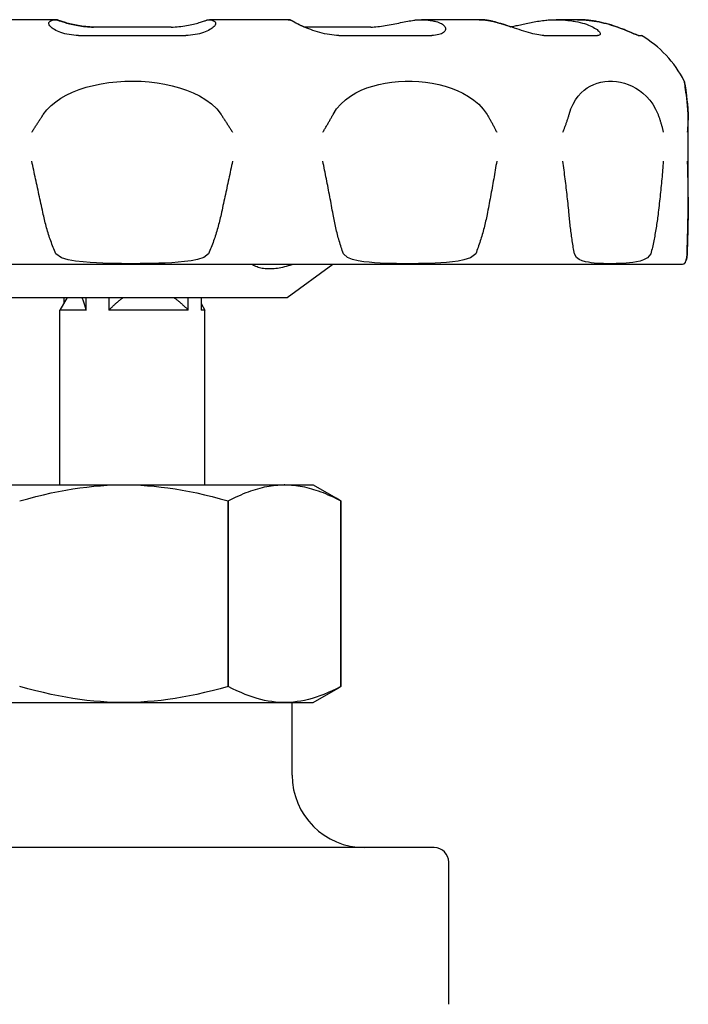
# Model space of a CAD drawing. Header units: millimetres. Extents: x 67 to 3787, y 20 to 476.
# Tile 4 of 8: x 321 to 367, y 264 to 332. Entities that reach past the tile are written whole.
import ezdxf

# ---------------------------------------------------------------- set-up
doc = ezdxf.new("R2010")
doc.units = ezdxf.units.MM
doc.layers.add('DETAIL', color=2, linetype='Continuous')

msp = doc.modelspace()

# ---------------------------------------------------------------- linework, layer by layer
at = {"layer": 'DETAIL'}
for p, q in [((323.431, 331.981), (318.022, 331.981)), ((323.453, 331.981), (323.431, 331.981)), ((339.464, 331.981), (334.055, 331.981)), ((339.486, 331.981), (339.464, 331.981)), ((352.628, 331.981), (348.667, 331.981)), ((352.643, 331.981), (352.628, 331.981)), ((359.395, 331.981), (357.944, 331.981)), ((359.399, 331.981), (359.395, 331.981)), ((331.422, 331.476), (326.066, 331.476)), ((345.175, 331.476), (340.59, 331.476)), ((325.052, 330.899), (332.43, 330.899)), ((342.975, 330.899), (349.366, 330.899)), ((357.088, 330.899), (360.779, 330.899)), ((363.608, 330.899), (363.804, 330.899)), ((367.03, 319.741), (367.03, 325.059)), ((367.035, 319.752), (367.035, 325.056)), ((290.992, 315.131), (366.516, 315.131)), ((339.404, 312.831), (342.553, 315.131)), ((318.104, 312.831), (339.404, 312.831)), ((324.254, 312.831), (323.754, 311.965)), ((324.024, 312.831), (324.024, 312.433)), ((325.561, 311.965), (325.561, 312.831)), ((327.133, 312.831), (327.133, 311.965)), ((332.602, 311.965), (332.602, 312.831)), ((333.484, 312.831), (333.484, 311.965)), ((333.484, 312.433), (333.754, 311.965)), ((325.561, 311.965), (323.754, 311.965)), ((323.754, 299.931), (323.754, 311.965)), ((332.602, 311.965), (327.133, 311.965)), ((333.754, 311.965), (333.484, 311.965)), ((333.754, 299.931), (333.754, 311.965)), ((316.304, 299.931), (341.204, 299.931)), ((341.204, 299.931), (342.769, 299.027)), ((335.355, 298.819), (335.355, 298.819)), ((335.355, 286.043), (335.355, 298.819)), ((335.355, 298.819), (335.355, 286.043)), ((343.114, 298.819), (343.114, 298.819)), ((343.114, 286.043), (343.114, 298.819)), ((343.114, 298.819), (343.114, 286.043)), ((335.355, 286.043), (335.355, 286.043)), ((341.204, 284.931), (342.769, 285.835)), ((343.114, 286.043), (343.114, 286.043)), ((316.304, 284.931), (341.204, 284.931)), ((317.754, 284.931), (339.754, 284.931)), ((339.754, 279.931), (339.754, 284.931)), ((337.617, 274.931), (319.891, 274.931)), ((340.604, 274.931), (337.617, 274.931)), ((349.467, 274.931), (340.604, 274.931)), ((349.539, 274.931), (349.467, 274.931)), ((350.539, 264.136), (350.539, 273.931))]:
    msp.add_line(p, q, dxfattribs=at)
at = {"layer": 'DETAIL', "flags": 128}
for points in [[(325.052, 330.899), (324.884, 330.903), (324.718, 330.913), (324.555, 330.93), (324.397, 330.953), (324.245, 330.983), (324.099, 331.017), (323.96, 331.056), (323.83, 331.099), (323.707, 331.146), (323.593, 331.195), (323.487, 331.246), (323.391, 331.299), (323.305, 331.353), (323.229, 331.407), (323.163, 331.461), (323.107, 331.514), (323.063, 331.565), (323.029, 331.616), (323.007, 331.664), (322.996, 331.709), (322.998, 331.752), (323.011, 331.791), (323.036, 331.827), (323.074, 331.859)], [(323.074, 331.859), (323.098, 331.875), (323.121, 331.889), (323.145, 331.903), (323.168, 331.915), (323.192, 331.926), (323.215, 331.936), (323.239, 331.946), (323.262, 331.954), (323.285, 331.961), (323.308, 331.967), (323.331, 331.972), (323.354, 331.975), (323.377, 331.978), (323.399, 331.98), (323.421, 331.981), (323.443, 331.981), (323.466, 331.98), (323.488, 331.978), (323.511, 331.975), (323.534, 331.971), (323.557, 331.966), (323.58, 331.96), (323.603, 331.953), (323.626, 331.945)], [(323.648, 331.945), (323.64, 331.948), (323.631, 331.951), (323.623, 331.953), (323.615, 331.956), (323.607, 331.959), (323.598, 331.961), (323.59, 331.963), (323.582, 331.965), (323.574, 331.967), (323.565, 331.969), (323.557, 331.971), (323.549, 331.972), (323.541, 331.974), (323.533, 331.975), (323.525, 331.976), (323.517, 331.977), (323.509, 331.978), (323.501, 331.979), (323.493, 331.98), (323.485, 331.98), (323.477, 331.981), (323.469, 331.981), (323.461, 331.981), (323.453, 331.981)], [(323.626, 331.945), (323.665, 331.93), (323.712, 331.914), (323.766, 331.895), (323.826, 331.875), (323.894, 331.853), (323.968, 331.829), (324.049, 331.804), (324.135, 331.779), (324.227, 331.752), (324.324, 331.725), (324.427, 331.698), (324.534, 331.671), (324.646, 331.645), (324.762, 331.619), (324.882, 331.595), (325.005, 331.572), (325.132, 331.551), (325.261, 331.532), (325.393, 331.515), (325.526, 331.501), (325.66, 331.49), (325.795, 331.482), (325.93, 331.477), (326.066, 331.476)], [(326.086, 331.476), (325.951, 331.477), (325.815, 331.482), (325.679, 331.49), (325.544, 331.502), (325.411, 331.516), (325.28, 331.532), (325.15, 331.551), (325.024, 331.572), (324.901, 331.595), (324.781, 331.62), (324.666, 331.645), (324.554, 331.672), (324.447, 331.698), (324.344, 331.725), (324.247, 331.752), (324.155, 331.779), (324.069, 331.805), (323.989, 331.829), (323.915, 331.853), (323.848, 331.875), (323.787, 331.895), (323.733, 331.914), (323.687, 331.93), (323.648, 331.945)], [(331.422, 331.476), (331.557, 331.477), (331.693, 331.482), (331.829, 331.49), (331.964, 331.502), (332.097, 331.516), (332.228, 331.532), (332.358, 331.551), (332.484, 331.572), (332.607, 331.595), (332.727, 331.62), (332.842, 331.645), (332.954, 331.672), (333.061, 331.698), (333.164, 331.725), (333.261, 331.752), (333.353, 331.779), (333.439, 331.805), (333.519, 331.829), (333.593, 331.853), (333.66, 331.875), (333.721, 331.895), (333.775, 331.914), (333.821, 331.93), (333.86, 331.945)], [(334.411, 331.859), (334.448, 331.827), (334.473, 331.791), (334.487, 331.751), (334.488, 331.709), (334.477, 331.663), (334.455, 331.615), (334.421, 331.565), (334.376, 331.513), (334.32, 331.46), (334.254, 331.406), (334.177, 331.352), (334.091, 331.298), (333.994, 331.246), (333.889, 331.194), (333.774, 331.145), (333.651, 331.099), (333.52, 331.056), (333.382, 331.017), (333.236, 330.982), (333.083, 330.953), (332.926, 330.93), (332.764, 330.913), (332.599, 330.903), (332.43, 330.899)], [(333.86, 331.945), (333.883, 331.953), (333.906, 331.96), (333.929, 331.966), (333.952, 331.971), (333.975, 331.975), (333.998, 331.978), (334.02, 331.98), (334.042, 331.981), (334.064, 331.981), (334.086, 331.98), (334.109, 331.978), (334.131, 331.975), (334.154, 331.972), (334.177, 331.967), (334.2, 331.961), (334.223, 331.954), (334.246, 331.946), (334.27, 331.936), (334.293, 331.926), (334.316, 331.915), (334.34, 331.903), (334.364, 331.889), (334.387, 331.875), (334.411, 331.859)], [(339.82, 331.859), (339.805, 331.869), (339.79, 331.879), (339.775, 331.888), (339.76, 331.897), (339.745, 331.905), (339.73, 331.913), (339.714, 331.921), (339.699, 331.928), (339.684, 331.934), (339.669, 331.941), (339.654, 331.946), (339.639, 331.951), (339.624, 331.956), (339.61, 331.961), (339.595, 331.965), (339.58, 331.968), (339.565, 331.971), (339.551, 331.974), (339.536, 331.976), (339.522, 331.978), (339.507, 331.979), (339.493, 331.98), (339.479, 331.981), (339.464, 331.981)], [(339.475, 331.981), (339.49, 331.981), (339.504, 331.981), (339.519, 331.98), (339.534, 331.979), (339.549, 331.977), (339.564, 331.975), (339.579, 331.973), (339.594, 331.97), (339.609, 331.966), (339.625, 331.962), (339.64, 331.958), (339.656, 331.953), (339.671, 331.948), (339.686, 331.942), (339.702, 331.936), (339.718, 331.93), (339.733, 331.922), (339.749, 331.915), (339.764, 331.907), (339.78, 331.898), (339.796, 331.889), (339.811, 331.879), (339.827, 331.869), (339.843, 331.859)], [(342.975, 330.899), (342.817, 330.902), (342.655, 330.913), (342.49, 330.93), (342.324, 330.953), (342.157, 330.982), (341.99, 331.017), (341.824, 331.056), (341.661, 331.099), (341.5, 331.145), (341.342, 331.194), (341.189, 331.246), (341.04, 331.299), (340.896, 331.352), (340.758, 331.406), (340.627, 331.46), (340.502, 331.513), (340.385, 331.565), (340.276, 331.615), (340.175, 331.663), (340.084, 331.709), (340.002, 331.752), (339.93, 331.791), (339.87, 331.827), (339.82, 331.859)], [(339.843, 331.859), (339.859, 331.848), (339.877, 331.836), (339.897, 331.824), (339.918, 331.811), (339.941, 331.798), (339.965, 331.784), (339.99, 331.77), (340.017, 331.755), (340.045, 331.74), (340.075, 331.725), (340.106, 331.709), (340.138, 331.693), (340.171, 331.677), (340.206, 331.66), (340.242, 331.642), (340.279, 331.625), (340.317, 331.607), (340.356, 331.589), (340.396, 331.571), (340.438, 331.552), (340.48, 331.533), (340.523, 331.514), (340.568, 331.495), (340.613, 331.476)], [(345.175, 331.476), (345.288, 331.477), (345.405, 331.482), (345.526, 331.49), (345.651, 331.502), (345.778, 331.516), (345.907, 331.532), (346.038, 331.551), (346.17, 331.572), (346.303, 331.595), (346.437, 331.62), (346.57, 331.645), (346.704, 331.672), (346.836, 331.698), (346.968, 331.725), (347.098, 331.752), (347.226, 331.779), (347.351, 331.805), (347.475, 331.829), (347.594, 331.853), (347.711, 331.875), (347.823, 331.895), (347.932, 331.914), (348.035, 331.93), (348.134, 331.945)], [(348.134, 331.945), (348.198, 331.953), (348.261, 331.96), (348.324, 331.966), (348.387, 331.971), (348.449, 331.975), (348.511, 331.978), (348.572, 331.98), (348.632, 331.981), (348.693, 331.981), (348.753, 331.98), (348.814, 331.978), (348.876, 331.975), (348.938, 331.972), (349.001, 331.967), (349.064, 331.961), (349.127, 331.954), (349.191, 331.946), (349.254, 331.936), (349.319, 331.926), (349.383, 331.915), (349.447, 331.903), (349.511, 331.889), (349.576, 331.875), (349.64, 331.859)], [(349.64, 331.859), (349.755, 331.827), (349.859, 331.791), (349.954, 331.751), (350.038, 331.709), (350.111, 331.663), (350.173, 331.615), (350.224, 331.565), (350.263, 331.513), (350.291, 331.46), (350.308, 331.406), (350.313, 331.352), (350.307, 331.298), (350.289, 331.246), (350.26, 331.194), (350.22, 331.145), (350.168, 331.099), (350.104, 331.056), (350.03, 331.017), (349.944, 330.982), (349.847, 330.953), (349.741, 330.93), (349.625, 330.913), (349.5, 330.903), (349.366, 330.899)], [(353.601, 331.859), (353.56, 331.869), (353.519, 331.879), (353.477, 331.888), (353.436, 331.897), (353.395, 331.905), (353.353, 331.913), (353.312, 331.921), (353.271, 331.928), (353.23, 331.934), (353.188, 331.941), (353.147, 331.946), (353.106, 331.951), (353.066, 331.956), (353.025, 331.961), (352.985, 331.965), (352.944, 331.968), (352.904, 331.971), (352.864, 331.974), (352.824, 331.976), (352.784, 331.978), (352.745, 331.979), (352.706, 331.98), (352.667, 331.981), (352.628, 331.981)], [(352.636, 331.981), (352.675, 331.981), (352.714, 331.98), (352.753, 331.98), (352.793, 331.978), (352.833, 331.976), (352.873, 331.974), (352.913, 331.972), (352.954, 331.968), (352.995, 331.965), (353.035, 331.961), (353.076, 331.957), (353.118, 331.952), (353.159, 331.947), (353.2, 331.941), (353.242, 331.935), (353.283, 331.928), (353.325, 331.921), (353.366, 331.914), (353.408, 331.906), (353.45, 331.897), (353.492, 331.888), (353.533, 331.879), (353.575, 331.869), (353.617, 331.859)], [(357.088, 330.899), (356.982, 330.903), (356.867, 330.913), (356.744, 330.93), (356.613, 330.953), (356.475, 330.983), (356.331, 331.017), (356.183, 331.056), (356.03, 331.099), (355.875, 331.146), (355.716, 331.195), (355.556, 331.246), (355.394, 331.299), (355.232, 331.353), (355.07, 331.407), (354.908, 331.461), (354.748, 331.514), (354.59, 331.565), (354.435, 331.616), (354.283, 331.664), (354.135, 331.709), (353.992, 331.752), (353.855, 331.791), (353.725, 331.827), (353.601, 331.859)], [(353.617, 331.859), (353.658, 331.848), (353.701, 331.837), (353.744, 331.826), (353.788, 331.814), (353.833, 331.801), (353.879, 331.789), (353.925, 331.775), (353.973, 331.762), (354.021, 331.748), (354.069, 331.733), (354.119, 331.719), (354.169, 331.704), (354.219, 331.688), (354.27, 331.672), (354.322, 331.656), (354.374, 331.64), (354.426, 331.623), (354.479, 331.606), (354.532, 331.589), (354.586, 331.572), (354.64, 331.554), (354.694, 331.536), (354.749, 331.519), (354.803, 331.5)], [(354.792, 331.499), (354.864, 331.51), (354.94, 331.523), (355.019, 331.538), (355.103, 331.554), (355.19, 331.572), (355.28, 331.592), (355.373, 331.612), (355.469, 331.633), (355.568, 331.655), (355.669, 331.677), (355.773, 331.7), (355.878, 331.723), (355.985, 331.745), (356.094, 331.768), (356.204, 331.79), (356.315, 331.811), (356.428, 331.832), (356.54, 331.852), (356.653, 331.871), (356.767, 331.888), (356.88, 331.904), (356.992, 331.919), (357.104, 331.933), (357.215, 331.945)], [(357.215, 331.945), (357.302, 331.953), (357.389, 331.96), (357.475, 331.966), (357.561, 331.971), (357.646, 331.975), (357.73, 331.978), (357.814, 331.98), (357.896, 331.981), (357.979, 331.981), (358.061, 331.98), (358.145, 331.978), (358.229, 331.975), (358.314, 331.972), (358.4, 331.967), (358.486, 331.961), (358.572, 331.954), (358.659, 331.946), (358.746, 331.936), (358.834, 331.926), (358.922, 331.915), (359.009, 331.903), (359.097, 331.889), (359.185, 331.875), (359.273, 331.859)], [(359.273, 331.859), (359.434, 331.827), (359.59, 331.791), (359.741, 331.751), (359.885, 331.709), (360.022, 331.663), (360.152, 331.615), (360.274, 331.565), (360.387, 331.513), (360.492, 331.46), (360.587, 331.406), (360.672, 331.352), (360.748, 331.298), (360.814, 331.246), (360.869, 331.194), (360.913, 331.145), (360.946, 331.099), (360.967, 331.056), (360.977, 331.017), (360.974, 330.982), (360.96, 330.953), (360.933, 330.93), (360.894, 330.913), (360.842, 330.902), (360.779, 330.899)], [(360.725, 331.859), (360.668, 331.869), (360.612, 331.879), (360.555, 331.888), (360.499, 331.897), (360.442, 331.905), (360.386, 331.913), (360.329, 331.921), (360.273, 331.928), (360.217, 331.934), (360.16, 331.941), (360.104, 331.946), (360.048, 331.951), (359.993, 331.956), (359.937, 331.961), (359.882, 331.965), (359.827, 331.968), (359.772, 331.971), (359.717, 331.974), (359.663, 331.976), (359.608, 331.978), (359.555, 331.979), (359.501, 331.98), (359.448, 331.981), (359.395, 331.981)], [(359.395, 331.981), (359.448, 331.981), (359.501, 331.98), (359.555, 331.979), (359.609, 331.978), (359.663, 331.976), (359.718, 331.974), (359.773, 331.971), (359.828, 331.968), (359.883, 331.965), (359.939, 331.961), (359.994, 331.956), (360.05, 331.952), (360.106, 331.946), (360.163, 331.941), (360.219, 331.935), (360.275, 331.928), (360.332, 331.921), (360.389, 331.913), (360.445, 331.906), (360.502, 331.897), (360.559, 331.888), (360.615, 331.879), (360.672, 331.869), (360.729, 331.859)], [(363.608, 330.899), (363.584, 330.903), (363.547, 330.913), (363.498, 330.93), (363.438, 330.953), (363.367, 330.983), (363.285, 331.017), (363.194, 331.056), (363.093, 331.099), (362.984, 331.146), (362.867, 331.195), (362.743, 331.246), (362.611, 331.299), (362.474, 331.353), (362.331, 331.407), (362.182, 331.461), (362.029, 331.514), (361.873, 331.565), (361.713, 331.616), (361.55, 331.664), (361.386, 331.709), (361.22, 331.752), (361.054, 331.791), (360.889, 331.827), (360.725, 331.859)], [(360.729, 331.859), (360.893, 331.827), (361.058, 331.791), (361.225, 331.751), (361.391, 331.709), (361.555, 331.663), (361.718, 331.615), (361.878, 331.565), (362.035, 331.513), (362.188, 331.46), (362.336, 331.406), (362.479, 331.352), (362.617, 331.298), (362.748, 331.246), (362.872, 331.194), (362.989, 331.145), (363.098, 331.099), (363.199, 331.056), (363.29, 331.017), (363.371, 330.982), (363.442, 330.953), (363.502, 330.93), (363.55, 330.913), (363.587, 330.903), (363.611, 330.899)], [(322.62, 325.45), (322.868, 325.776), (323.155, 326.068), (323.472, 326.329), (323.82, 326.566), (324.205, 326.785), (324.627, 326.985), (325.083, 327.165), (325.568, 327.322), (326.073, 327.455), (326.596, 327.563), (327.133, 327.647), (327.68, 327.707), (328.235, 327.741), (328.794, 327.751), (329.353, 327.736), (329.906, 327.697), (330.451, 327.633), (330.984, 327.545), (331.502, 327.432), (332.003, 327.295), (332.481, 327.134), (332.939, 326.947), (333.385, 326.726), (333.809, 326.47), (334.203, 326.175), (334.558, 325.836), (334.86, 325.45)], [(342.575, 325.45), (342.818, 325.83), (343.106, 326.164), (343.426, 326.456), (343.772, 326.71), (344.137, 326.93), (344.515, 327.117), (344.904, 327.276), (345.311, 327.412), (345.734, 327.526), (346.172, 327.616), (346.62, 327.683), (347.078, 327.728), (347.542, 327.749), (348.01, 327.747), (348.477, 327.723), (348.942, 327.676), (349.4, 327.605), (349.85, 327.512), (350.288, 327.397), (350.713, 327.258), (351.12, 327.097), (351.514, 326.911), (351.897, 326.693), (352.264, 326.441), (352.604, 326.153), (352.913, 325.823), (353.176, 325.45)], [(358.826, 325.45), (358.952, 325.83), (359.103, 326.164), (359.271, 326.456), (359.454, 326.71), (359.649, 326.93), (359.853, 327.117), (360.064, 327.276), (360.287, 327.412), (360.522, 327.526), (360.765, 327.616), (361.018, 327.683), (361.277, 327.728), (361.543, 327.749), (361.814, 327.747), (362.086, 327.723), (362.36, 327.676), (362.631, 327.605), (362.9, 327.512), (363.164, 327.397), (363.421, 327.258), (363.669, 327.097), (363.911, 326.911), (364.148, 326.693), (364.376, 326.441), (364.589, 326.153), (364.783, 325.823), (364.949, 325.45)], [(367.019, 325.45), (366.998, 325.776), (366.975, 326.068), (366.951, 326.329), (366.926, 326.566), (366.901, 326.785), (366.876, 326.985), (366.851, 327.165), (366.828, 327.322), (366.808, 327.455), (366.79, 327.563), (366.777, 327.647), (366.766, 327.707), (366.76, 327.741), (366.759, 327.751), (366.761, 327.736), (366.769, 327.697), (366.78, 327.633), (366.795, 327.545), (366.813, 327.432), (366.834, 327.295), (366.858, 327.134), (366.884, 326.947), (366.912, 326.726), (366.941, 326.47), (366.97, 326.175), (366.998, 325.836), (367.023, 325.45)], [(321.83, 324.231), (321.862, 324.282), (321.895, 324.333), (321.927, 324.384), (321.96, 324.435), (321.992, 324.486), (322.025, 324.536), (322.058, 324.587), (322.091, 324.638), (322.124, 324.689), (322.157, 324.74), (322.19, 324.791), (322.223, 324.841), (322.256, 324.892), (322.289, 324.943), (322.322, 324.994), (322.355, 325.045), (322.388, 325.095), (322.421, 325.146), (322.454, 325.197), (322.487, 325.248), (322.521, 325.298), (322.554, 325.349), (322.587, 325.4), (322.62, 325.45)], [(334.86, 325.45), (334.893, 325.4), (334.926, 325.349), (334.959, 325.298), (334.992, 325.248), (335.026, 325.197), (335.059, 325.146), (335.092, 325.095), (335.125, 325.045), (335.158, 324.994), (335.191, 324.943), (335.224, 324.892), (335.257, 324.841), (335.29, 324.791), (335.323, 324.74), (335.356, 324.689), (335.389, 324.638), (335.422, 324.587), (335.455, 324.536), (335.488, 324.486), (335.52, 324.435), (335.553, 324.384), (335.585, 324.333), (335.618, 324.282), (335.65, 324.231)], [(341.871, 324.231), (341.902, 324.282), (341.933, 324.333), (341.964, 324.384), (341.994, 324.435), (342.025, 324.486), (342.055, 324.536), (342.085, 324.587), (342.115, 324.638), (342.145, 324.689), (342.175, 324.74), (342.204, 324.791), (342.234, 324.841), (342.263, 324.892), (342.292, 324.943), (342.321, 324.994), (342.35, 325.045), (342.379, 325.095), (342.407, 325.146), (342.436, 325.197), (342.464, 325.248), (342.492, 325.298), (342.52, 325.349), (342.547, 325.4), (342.575, 325.45)], [(353.176, 325.45), (353.207, 325.4), (353.236, 325.349), (353.266, 325.298), (353.296, 325.248), (353.325, 325.197), (353.354, 325.146), (353.383, 325.095), (353.412, 325.045), (353.44, 324.994), (353.469, 324.943), (353.497, 324.892), (353.525, 324.841), (353.553, 324.791), (353.58, 324.74), (353.607, 324.689), (353.634, 324.638), (353.661, 324.587), (353.688, 324.536), (353.714, 324.486), (353.74, 324.435), (353.766, 324.384), (353.792, 324.333), (353.818, 324.282), (353.843, 324.231)], [(358.398, 324.231), (358.419, 324.282), (358.44, 324.333), (358.461, 324.384), (358.481, 324.435), (358.501, 324.486), (358.521, 324.536), (358.54, 324.587), (358.56, 324.638), (358.578, 324.689), (358.597, 324.74), (358.615, 324.791), (358.633, 324.841), (358.651, 324.892), (358.668, 324.943), (358.686, 324.994), (358.702, 325.045), (358.719, 325.095), (358.735, 325.146), (358.751, 325.197), (358.766, 325.248), (358.782, 325.298), (358.797, 325.349), (358.811, 325.4), (358.826, 325.45)], [(364.949, 325.45), (364.968, 325.4), (364.987, 325.349), (365.005, 325.298), (365.023, 325.248), (365.041, 325.197), (365.058, 325.146), (365.075, 325.095), (365.092, 325.045), (365.108, 324.994), (365.124, 324.943), (365.14, 324.892), (365.155, 324.841), (365.17, 324.791), (365.185, 324.74), (365.199, 324.689), (365.213, 324.638), (365.227, 324.587), (365.24, 324.536), (365.253, 324.486), (365.266, 324.435), (365.278, 324.384), (365.29, 324.333), (365.302, 324.282), (365.313, 324.231)], [(366.982, 324.231), (366.988, 324.282), (366.993, 324.333), (366.998, 324.384), (367.003, 324.435), (367.007, 324.486), (367.011, 324.536), (367.014, 324.587), (367.017, 324.638), (367.02, 324.689), (367.023, 324.74), (367.025, 324.791), (367.027, 324.841), (367.028, 324.892), (367.029, 324.943), (367.03, 324.994), (367.03, 325.045), (367.03, 325.095), (367.029, 325.146), (367.029, 325.197), (367.027, 325.248), (367.026, 325.298), (367.024, 325.349), (367.022, 325.4), (367.019, 325.45)], [(367.023, 325.45), (367.024, 325.434), (367.025, 325.418), (367.026, 325.401), (367.027, 325.385), (367.028, 325.368), (367.028, 325.352), (367.029, 325.335), (367.03, 325.319), (367.03, 325.303), (367.031, 325.286), (367.031, 325.27), (367.032, 325.253), (367.032, 325.237), (367.033, 325.22), (367.033, 325.204), (367.033, 325.187), (367.034, 325.171), (367.034, 325.154), (367.034, 325.138), (367.034, 325.122), (367.034, 325.105), (367.035, 325.089), (367.035, 325.072), (367.035, 325.056)], [(322.62, 318.56), (322.587, 318.712), (322.554, 318.865), (322.521, 319.018), (322.488, 319.171), (322.455, 319.324), (322.421, 319.477), (322.388, 319.63), (322.355, 319.783), (322.322, 319.936), (322.289, 320.089), (322.256, 320.242), (322.223, 320.395), (322.19, 320.548), (322.157, 320.701), (322.124, 320.854), (322.091, 321.007), (322.058, 321.16), (322.025, 321.313), (321.993, 321.466), (321.96, 321.619), (321.927, 321.772), (321.895, 321.925), (321.862, 322.078), (321.83, 322.231)], [(335.65, 322.231), (335.618, 322.078), (335.585, 321.925), (335.553, 321.772), (335.52, 321.619), (335.487, 321.466), (335.455, 321.313), (335.422, 321.16), (335.389, 321.007), (335.356, 320.854), (335.323, 320.701), (335.29, 320.548), (335.257, 320.395), (335.224, 320.242), (335.191, 320.089), (335.158, 319.936), (335.125, 319.783), (335.092, 319.63), (335.059, 319.477), (335.025, 319.324), (334.992, 319.171), (334.959, 319.018), (334.926, 318.865), (334.893, 318.713), (334.86, 318.56)], [(342.575, 318.56), (342.547, 318.712), (342.52, 318.865), (342.492, 319.018), (342.464, 319.171), (342.436, 319.324), (342.408, 319.477), (342.379, 319.63), (342.35, 319.783), (342.322, 319.936), (342.293, 320.089), (342.264, 320.242), (342.234, 320.395), (342.205, 320.548), (342.175, 320.701), (342.145, 320.854), (342.115, 321.007), (342.085, 321.16), (342.055, 321.313), (342.025, 321.466), (341.994, 321.619), (341.964, 321.772), (341.933, 321.925), (341.902, 322.078), (341.871, 322.231)], [(353.843, 322.231), (353.818, 322.078), (353.792, 321.925), (353.766, 321.772), (353.74, 321.619), (353.714, 321.466), (353.688, 321.313), (353.661, 321.16), (353.634, 321.007), (353.607, 320.854), (353.58, 320.701), (353.552, 320.548), (353.524, 320.395), (353.497, 320.242), (353.468, 320.089), (353.44, 319.936), (353.412, 319.783), (353.383, 319.63), (353.354, 319.477), (353.325, 319.324), (353.295, 319.171), (353.266, 319.018), (353.236, 318.865), (353.206, 318.713), (353.176, 318.56)], [(358.826, 318.56), (358.811, 318.712), (358.797, 318.865), (358.782, 319.018), (358.767, 319.171), (358.751, 319.324), (358.735, 319.477), (358.719, 319.63), (358.703, 319.783), (358.686, 319.936), (358.669, 320.089), (358.651, 320.242), (358.634, 320.395), (358.616, 320.548), (358.597, 320.701), (358.579, 320.854), (358.56, 321.007), (358.541, 321.16), (358.521, 321.313), (358.501, 321.466), (358.481, 321.619), (358.461, 321.772), (358.44, 321.925), (358.419, 322.078), (358.398, 322.231)], [(365.313, 322.231), (365.302, 322.078), (365.29, 321.925), (365.278, 321.772), (365.266, 321.619), (365.253, 321.466), (365.24, 321.313), (365.226, 321.16), (365.213, 321.007), (365.199, 320.854), (365.184, 320.701), (365.17, 320.548), (365.155, 320.395), (365.139, 320.242), (365.124, 320.089), (365.108, 319.936), (365.091, 319.783), (365.075, 319.63), (365.058, 319.477), (365.04, 319.324), (365.023, 319.171), (365.005, 319.018), (364.987, 318.865), (364.968, 318.713), (364.949, 318.56)], [(367.019, 318.56), (367.022, 318.713), (367.024, 318.865), (367.026, 319.018), (367.027, 319.171), (367.029, 319.324), (367.029, 319.477), (367.03, 319.63), (367.03, 319.783), (367.03, 319.936), (367.029, 320.089), (367.028, 320.242), (367.027, 320.395), (367.025, 320.548), (367.023, 320.701), (367.02, 320.854), (367.017, 321.007), (367.014, 321.16), (367.011, 321.313), (367.007, 321.466), (367.003, 321.619), (366.998, 321.772), (366.993, 321.925), (366.988, 322.078), (366.982, 322.231)], [(367.035, 319.752), (367.035, 319.702), (367.035, 319.652), (367.034, 319.603), (367.034, 319.553), (367.034, 319.503), (367.034, 319.454), (367.034, 319.404), (367.033, 319.354), (367.033, 319.305), (367.033, 319.255), (367.032, 319.205), (367.032, 319.156), (367.031, 319.106), (367.031, 319.056), (367.03, 319.007), (367.03, 318.957), (367.029, 318.907), (367.028, 318.858), (367.028, 318.808), (367.027, 318.758), (367.026, 318.709), (367.025, 318.659), (367.024, 318.609), (367.023, 318.56)], [(323.481, 315.858), (323.434, 315.966), (323.388, 316.075), (323.343, 316.184), (323.3, 316.294), (323.257, 316.404), (323.215, 316.515), (323.174, 316.626), (323.134, 316.737), (323.095, 316.849), (323.057, 316.961), (323.02, 317.074), (322.984, 317.187), (322.949, 317.3), (322.914, 317.413), (322.881, 317.527), (322.848, 317.641), (322.817, 317.755), (322.786, 317.87), (322.756, 317.984), (322.727, 318.099), (322.699, 318.214), (322.672, 318.329), (322.646, 318.444), (322.62, 318.56)], [(334.86, 318.56), (334.834, 318.444), (334.808, 318.329), (334.781, 318.214), (334.753, 318.099), (334.724, 317.984), (334.694, 317.87), (334.663, 317.755), (334.632, 317.641), (334.599, 317.527), (334.566, 317.413), (334.531, 317.3), (334.496, 317.187), (334.46, 317.074), (334.423, 316.961), (334.385, 316.849), (334.346, 316.737), (334.306, 316.626), (334.265, 316.515), (334.223, 316.404), (334.18, 316.294), (334.137, 316.184), (334.092, 316.075), (334.046, 315.966), (333.999, 315.858)], [(343.285, 315.858), (343.247, 315.966), (343.209, 316.075), (343.172, 316.184), (343.136, 316.294), (343.1, 316.404), (343.065, 316.515), (343.032, 316.626), (342.999, 316.737), (342.966, 316.849), (342.935, 316.961), (342.904, 317.074), (342.874, 317.187), (342.845, 317.3), (342.817, 317.413), (342.789, 317.527), (342.762, 317.641), (342.736, 317.755), (342.711, 317.87), (342.686, 317.984), (342.663, 318.099), (342.639, 318.214), (342.617, 318.329), (342.595, 318.444), (342.575, 318.56)], [(353.176, 318.56), (353.153, 318.444), (353.129, 318.329), (353.105, 318.214), (353.079, 318.099), (353.053, 317.984), (353.026, 317.87), (352.998, 317.755), (352.969, 317.641), (352.94, 317.527), (352.909, 317.413), (352.878, 317.3), (352.846, 317.187), (352.813, 317.074), (352.78, 316.961), (352.745, 316.849), (352.71, 316.737), (352.674, 316.626), (352.637, 316.515), (352.599, 316.404), (352.56, 316.294), (352.521, 316.184), (352.48, 316.075), (352.439, 315.966), (352.397, 315.858)], [(359.196, 315.858), (359.176, 315.966), (359.156, 316.075), (359.137, 316.184), (359.118, 316.294), (359.099, 316.404), (359.081, 316.515), (359.063, 316.626), (359.046, 316.737), (359.029, 316.849), (359.013, 316.961), (358.997, 317.074), (358.981, 317.187), (358.966, 317.3), (358.951, 317.413), (358.937, 317.527), (358.923, 317.641), (358.909, 317.755), (358.896, 317.87), (358.884, 317.984), (358.871, 318.099), (358.859, 318.214), (358.848, 318.329), (358.836, 318.444), (358.826, 318.56)], [(364.949, 318.56), (364.935, 318.444), (364.919, 318.329), (364.904, 318.214), (364.888, 318.099), (364.871, 317.984), (364.854, 317.87), (364.836, 317.755), (364.818, 317.641), (364.8, 317.527), (364.781, 317.413), (364.761, 317.3), (364.741, 317.187), (364.72, 317.074), (364.699, 316.961), (364.678, 316.849), (364.655, 316.737), (364.633, 316.626), (364.609, 316.515), (364.586, 316.404), (364.561, 316.294), (364.537, 316.184), (364.511, 316.075), (364.486, 315.966), (364.459, 315.858)], [(366.951, 315.858), (366.954, 315.966), (366.957, 316.075), (366.961, 316.184), (366.964, 316.294), (366.967, 316.404), (366.971, 316.515), (366.974, 316.626), (366.977, 316.737), (366.98, 316.849), (366.983, 316.961), (366.986, 317.074), (366.989, 317.187), (366.992, 317.3), (366.994, 317.413), (366.997, 317.527), (367, 317.641), (367.002, 317.755), (367.005, 317.87), (367.007, 317.984), (367.01, 318.099), (367.012, 318.214), (367.015, 318.329), (367.017, 318.444), (367.019, 318.56)], [(367.023, 318.56), (367.021, 318.444), (367.019, 318.329), (367.017, 318.214), (367.014, 318.099), (367.012, 317.984), (367.009, 317.87), (367.007, 317.755), (367.004, 317.641), (367.001, 317.527), (366.999, 317.413), (366.996, 317.3), (366.993, 317.187), (366.99, 317.074), (366.987, 316.961), (366.984, 316.849), (366.981, 316.737), (366.978, 316.626), (366.975, 316.515), (366.971, 316.404), (366.968, 316.294), (366.965, 316.184), (366.961, 316.075), (366.958, 315.966), (366.954, 315.858)], [(333.999, 315.858), (333.663, 315.6), (333.244, 315.464), (332.791, 315.372), (332.335, 315.309), (331.905, 315.266), (331.464, 315.234), (331.02, 315.21), (330.584, 315.194), (330.155, 315.183), (329.724, 315.175), (329.295, 315.171), (328.865, 315.169), (328.435, 315.169), (328.006, 315.172), (327.576, 315.178), (327.147, 315.187), (326.712, 315.2), (326.276, 315.219), (325.846, 315.245), (325.364, 315.285), (324.841, 315.348), (324.331, 315.442), (323.862, 315.582), (323.481, 315.858)], [(352.397, 315.858), (352.031, 315.572), (351.582, 315.43), (351.193, 315.351), (350.788, 315.294), (350.379, 315.253), (349.987, 315.224), (349.606, 315.204), (349.219, 315.19), (348.832, 315.18), (348.449, 315.173), (348.072, 315.17), (347.692, 315.169), (347.311, 315.17), (346.934, 315.175), (346.564, 315.182), (346.189, 315.193), (345.81, 315.209), (345.433, 315.232), (345.066, 315.263), (344.69, 315.307), (344.296, 315.372), (343.917, 315.464), (343.566, 315.6), (343.285, 315.858)], [(364.459, 315.858), (364.231, 315.572), (363.953, 315.43), (363.714, 315.351), (363.467, 315.294), (363.219, 315.253), (362.982, 315.224), (362.754, 315.204), (362.523, 315.19), (362.294, 315.18), (362.07, 315.173), (361.85, 315.17), (361.63, 315.169), (361.411, 315.17), (361.195, 315.175), (360.986, 315.182), (360.775, 315.193), (360.563, 315.209), (360.355, 315.232), (360.153, 315.263), (359.948, 315.307), (359.734, 315.372), (359.531, 315.464), (359.345, 315.6), (359.196, 315.858)], [(366.954, 315.858), (366.93, 315.6), (366.902, 315.464), (366.875, 315.372), (366.85, 315.309), (366.83, 315.266), (366.812, 315.234), (366.796, 315.21), (366.783, 315.194), (366.773, 315.183), (366.766, 315.175), (366.761, 315.171), (366.759, 315.169), (366.759, 315.169), (366.762, 315.172), (366.768, 315.178), (366.776, 315.187), (366.787, 315.2), (366.8, 315.219), (366.816, 315.245), (366.838, 315.285), (366.864, 315.348), (366.893, 315.442), (366.924, 315.582), (366.951, 315.858)], [(337.094, 315.053), (337.088, 315.056), (337.082, 315.059), (337.076, 315.062), (337.07, 315.065), (337.064, 315.069), (337.059, 315.072), (337.053, 315.075), (337.047, 315.078), (337.041, 315.082), (337.035, 315.085), (337.029, 315.088), (337.023, 315.091), (337.017, 315.095), (337.011, 315.098), (337.005, 315.101), (336.999, 315.104), (336.993, 315.108), (336.987, 315.111), (336.981, 315.114), (336.975, 315.118), (336.969, 315.121), (336.963, 315.124), (336.957, 315.128), (336.951, 315.131)], [(339.605, 315.053), (339.477, 315.013), (339.35, 314.977), (339.225, 314.945), (339.101, 314.915), (338.979, 314.889), (338.859, 314.867), (338.742, 314.848), (338.626, 314.832), (338.513, 314.819), (338.403, 314.811), (338.295, 314.805), (338.19, 314.803), (338.088, 314.805), (337.987, 314.811), (337.888, 314.819), (337.79, 314.832), (337.695, 314.848), (337.601, 314.867), (337.51, 314.889), (337.422, 314.915), (337.336, 314.945), (337.252, 314.977), (337.172, 315.013), (337.094, 315.053)], [(339.848, 315.131), (339.838, 315.128), (339.828, 315.124), (339.818, 315.121), (339.807, 315.118), (339.797, 315.114), (339.787, 315.111), (339.777, 315.108), (339.767, 315.104), (339.757, 315.101), (339.747, 315.098), (339.736, 315.095), (339.726, 315.091), (339.716, 315.088), (339.706, 315.085), (339.696, 315.082), (339.686, 315.078), (339.676, 315.075), (339.666, 315.072), (339.656, 315.069), (339.646, 315.065), (339.636, 315.062), (339.626, 315.059), (339.616, 315.056), (339.605, 315.053)], [(325.285, 312.831), (325.296, 312.803), (325.307, 312.775), (325.317, 312.746), (325.328, 312.716), (325.339, 312.685), (325.35, 312.654), (325.361, 312.622), (325.372, 312.589), (325.383, 312.556), (325.395, 312.522), (325.406, 312.487), (325.417, 312.452), (325.429, 312.415), (325.44, 312.378), (325.452, 312.341), (325.464, 312.302), (325.476, 312.263), (325.488, 312.223), (325.5, 312.182), (325.512, 312.14), (325.524, 312.098), (325.536, 312.054), (325.548, 312.01), (325.561, 311.965)], [(327.133, 311.965), (327.177, 312.01), (327.221, 312.054), (327.265, 312.098), (327.308, 312.14), (327.351, 312.182), (327.394, 312.223), (327.436, 312.263), (327.478, 312.302), (327.52, 312.341), (327.561, 312.378), (327.602, 312.415), (327.643, 312.452), (327.684, 312.487), (327.724, 312.522), (327.764, 312.556), (327.804, 312.589), (327.844, 312.622), (327.883, 312.654), (327.922, 312.685), (327.961, 312.716), (327.999, 312.746), (328.038, 312.775), (328.076, 312.803), (328.114, 312.831)], [(331.621, 312.831), (331.659, 312.803), (331.697, 312.775), (331.735, 312.746), (331.774, 312.716), (331.813, 312.685), (331.852, 312.654), (331.891, 312.622), (331.93, 312.589), (331.97, 312.556), (332.01, 312.522), (332.051, 312.487), (332.091, 312.452), (332.132, 312.415), (332.173, 312.378), (332.215, 312.341), (332.256, 312.302), (332.298, 312.263), (332.341, 312.223), (332.383, 312.182), (332.426, 312.14), (332.47, 312.098), (332.513, 312.054), (332.557, 312.01), (332.602, 311.965)], [(320.995, 298.819), (321.558, 298.977), (322.106, 299.121), (322.639, 299.251), (323.16, 299.369), (323.67, 299.474), (324.169, 299.567), (324.66, 299.65), (325.144, 299.721), (325.62, 299.781), (326.092, 299.831), (326.559, 299.871), (327.023, 299.9), (327.485, 299.92), (327.945, 299.93), (328.405, 299.93), (328.865, 299.92), (329.326, 299.9), (329.79, 299.871), (330.257, 299.831), (330.729, 299.781), (331.206, 299.721), (331.689, 299.65), (332.18, 299.567), (332.68, 299.474), (333.19, 299.369), (333.71, 299.251), (334.244, 299.121), (334.791, 298.977), (335.355, 298.819)], [(335.355, 298.819), (335.539, 298.916), (335.72, 299.007), (335.898, 299.094), (336.073, 299.175), (336.245, 299.252), (336.415, 299.324), (336.583, 299.391), (336.748, 299.455), (336.912, 299.514), (337.073, 299.568), (337.233, 299.619), (337.392, 299.666), (337.549, 299.708), (337.704, 299.747), (337.859, 299.782), (338.012, 299.813), (338.165, 299.84), (338.316, 299.864), (338.467, 299.884), (338.618, 299.901), (338.768, 299.914), (338.918, 299.923), (339.067, 299.929), (339.216, 299.931)], [(339.254, 299.931), (339.403, 299.929), (339.552, 299.923), (339.702, 299.914), (339.852, 299.901), (340.002, 299.884), (340.153, 299.864), (340.305, 299.84), (340.458, 299.813), (340.611, 299.782), (340.765, 299.747), (340.921, 299.708), (341.078, 299.665), (341.236, 299.619), (341.396, 299.568), (341.558, 299.514), (341.721, 299.455), (341.887, 299.391), (342.054, 299.324), (342.224, 299.252), (342.397, 299.175), (342.571, 299.094), (342.749, 299.007), (342.93, 298.916), (343.114, 298.819)], [(343.114, 298.819), (343.1, 298.828), (343.085, 298.838), (343.07, 298.847), (343.056, 298.856), (343.041, 298.865), (343.027, 298.874), (343.012, 298.882), (342.998, 298.891), (342.983, 298.9), (342.969, 298.909), (342.955, 298.918), (342.94, 298.926), (342.926, 298.935), (342.911, 298.944), (342.897, 298.952), (342.883, 298.961), (342.869, 298.969), (342.854, 298.978), (342.84, 298.986), (342.826, 298.994), (342.812, 299.003), (342.797, 299.011), (342.783, 299.019), (342.769, 299.027)], [(335.355, 286.043), (334.791, 285.885), (334.244, 285.741), (333.71, 285.611), (333.19, 285.494), (332.68, 285.388), (332.18, 285.295), (331.689, 285.213), (331.206, 285.142), (330.729, 285.081), (330.257, 285.031), (329.79, 284.992), (329.326, 284.962), (328.865, 284.942), (328.405, 284.932), (327.945, 284.932), (327.485, 284.942), (327.023, 284.962), (326.559, 284.992), (326.092, 285.031), (325.62, 285.081), (325.143, 285.142), (324.66, 285.213), (324.169, 285.295), (323.669, 285.388), (323.16, 285.494), (322.639, 285.611), (322.106, 285.741), (321.558, 285.885), (320.995, 286.043)], [(343.114, 286.043), (342.81, 285.885), (342.514, 285.741), (342.226, 285.611), (341.944, 285.494), (341.669, 285.388), (341.399, 285.295), (341.134, 285.213), (340.873, 285.142), (340.615, 285.081), (340.36, 285.031), (340.108, 284.992), (339.857, 284.962), (339.608, 284.942), (339.359, 284.932), (339.111, 284.932), (338.862, 284.942), (338.612, 284.962), (338.362, 284.992), (338.109, 285.031), (337.855, 285.081), (337.597, 285.142), (337.336, 285.213), (337.07, 285.295), (336.8, 285.388), (336.525, 285.494), (336.244, 285.611), (335.955, 285.741), (335.659, 285.885), (335.355, 286.043)], [(342.769, 285.835), (342.783, 285.843), (342.797, 285.851), (342.811, 285.859), (342.825, 285.868), (342.84, 285.876), (342.854, 285.884), (342.868, 285.893), (342.882, 285.901), (342.897, 285.91), (342.911, 285.918), (342.925, 285.927), (342.94, 285.936), (342.954, 285.944), (342.969, 285.953), (342.983, 285.962), (342.998, 285.971), (343.012, 285.98), (343.027, 285.989), (343.041, 285.998), (343.056, 286.007), (343.07, 286.016), (343.085, 286.025), (343.1, 286.034), (343.114, 286.043)]]:
    msp.add_lwpolyline(points, dxfattribs=at)
at = {"layer": 'DETAIL'}
for centre, radius, start, end in [((359.854, 324.231), 7.75, 27.01268, 59.35765), ((366.516, 315.932), 0.801, 270.03855, 287.65839), ((344.754, 279.931), 5, 180, 270), ((349.539, 273.931), 1, 0, 90)]:
    msp.add_arc(centre, radius, start, end, dxfattribs=at)
msp.add_ellipse((328.754, 299.931), major_axis=(12.45, 0), ratio=0.000016, start_param=0.567364, end_param=0.572917, dxfattribs=at)

doc.saveas('drawing.dxf')
